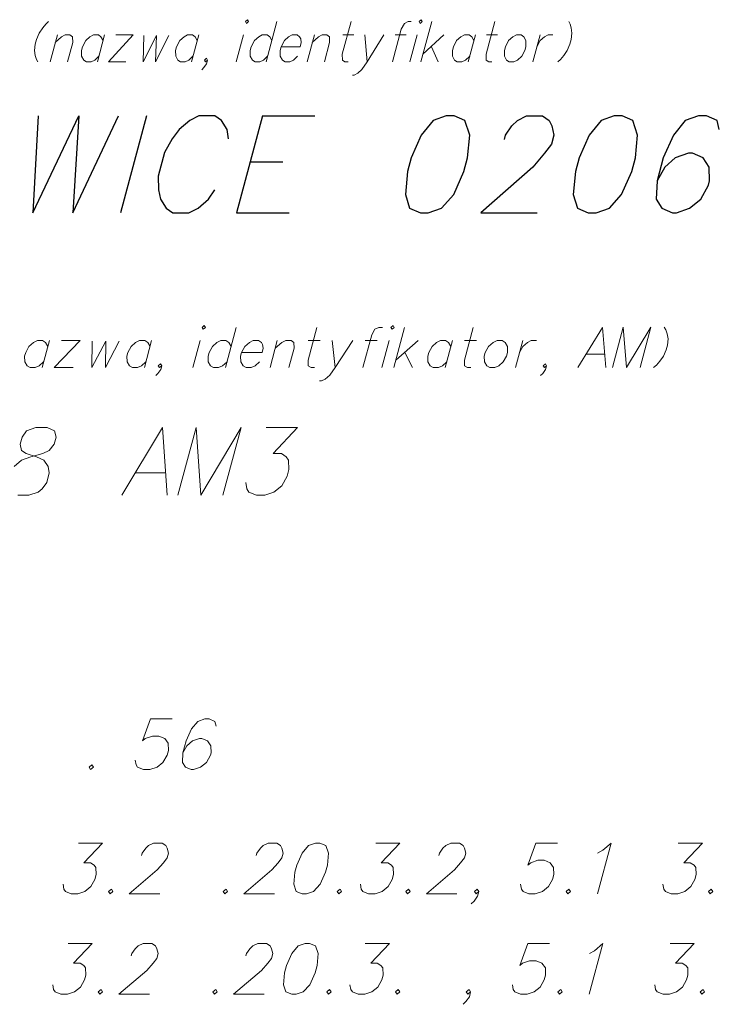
# Model space of a CAD drawing. Header units: metres. Extents: x 5555129 to 5556676, y 5635595 to 5636517.
# Tile 193 of 256: x 5556395 to 5556408, y 5635931 to 5635949. Entities that reach past the tile are written whole.
import ezdxf

# ---------------------------------------------------------------- set-up
doc = ezdxf.new("R2010")
doc.units = ezdxf.units.M
doc.header["$MEASUREMENT"] = 0
doc.layers.add('#RAMKA', color=7, linetype='Continuous', lineweight=18)

# ---------------------------------------------------------------- blocks, each defined once
blk = doc.blocks.new('*U1919')
at = {"layer": '#RAMKA', "color": 7, "linetype": 'ByBlock', "lineweight": 18}
blk.add_line((5555281.559, 5636189.953), (5555281.428, 5636189.464), dxfattribs=at)
at = {"layer": '#RAMKA', "color": 7, "linetype": 'ByBlock', "lineweight": 18, "flags": 128}
blk.add_lwpolyline([(5555281.522, 5636189.815), (5555281.636, 5636189.918), (5555281.702, 5636189.953), (5555281.788, 5636189.953), (5555281.836, 5636189.918), (5555281.837, 5636189.815), (5555281.742, 5636189.464)], dxfattribs=at)
blk = doc.blocks.new('*U1920')
at = {"layer": '#RAMKA', "color": 7, "linetype": 'ByBlock', "lineweight": 18}
blk.add_line((5555282.416, 5636189.953), (5555282.285, 5636189.464), dxfattribs=at)
at = {"layer": '#RAMKA', "color": 7, "linetype": 'ByBlock', "lineweight": 18, "flags": 128}
blk.add_lwpolyline([(5555282.389, 5636189.849), (5555282.35, 5636189.918), (5555282.302, 5636189.953), (5555282.216, 5636189.953), (5555282.15, 5636189.918), (5555282.074, 5636189.849), (5555282.016, 5636189.74), (5555281.998, 5636189.671), (5555281.999, 5636189.567), (5555282.037, 5636189.498), (5555282.085, 5636189.464), (5555282.171, 5636189.464), (5555282.238, 5636189.498), (5555282.313, 5636189.567)], dxfattribs=at)
blk = doc.blocks.new('*U1921')
at = {"layer": '#RAMKA', "color": 7, "linetype": 'ByBlock', "lineweight": 18}
for p, q in [((5555282.931, 5636189.953), (5555282.485, 5636189.464)), ((5555282.616, 5636189.953), (5555282.931, 5636189.953)), ((5555282.485, 5636189.464), (5555282.8, 5636189.464))]:
    blk.add_line(p, q, dxfattribs=at)
blk = doc.blocks.new('*U1922')
at = {"layer": '#RAMKA', "color": 7, "linetype": 'ByBlock', "lineweight": 18}
blk.add_line((5555284.121, 5636189.953), (5555283.989, 5636189.464), dxfattribs=at)
at = {"layer": '#RAMKA', "color": 7, "linetype": 'ByBlock', "lineweight": 18, "flags": 128}
blk.add_lwpolyline([(5555284.093, 5636189.849), (5555284.054, 5636189.918), (5555284.006, 5636189.953), (5555283.92, 5636189.953), (5555283.854, 5636189.918), (5555283.778, 5636189.849), (5555283.721, 5636189.74), (5555283.702, 5636189.671), (5555283.703, 5636189.567), (5555283.742, 5636189.498), (5555283.789, 5636189.464), (5555283.875, 5636189.464), (5555283.942, 5636189.498), (5555284.017, 5636189.567)], dxfattribs=at)
blk = doc.blocks.new('*U1923')
at = {"layer": '#RAMKA', "color": 7, "linetype": 'ByBlock', "lineweight": 18}
blk.add_line((5555284.93, 5636189.953), (5555284.799, 5636189.464), dxfattribs=at)
at = {"layer": '#RAMKA', "color": 7, "linetype": 'ByBlock', "lineweight": 18, "flags": 128}
blk.add_lwpolyline([(5555284.966, 5636190.194), (5555284.986, 5636190.16), (5555285.023, 5636190.194), (5555285.004, 5636190.229), (5555284.966, 5636190.194)], dxfattribs=at)
blk = doc.blocks.new('*U1924')
at = {"layer": '#RAMKA', "color": 7, "linetype": 'ByBlock', "lineweight": 18}
blk.add_line((5555285.538, 5636190.194), (5555285.342, 5636189.464), dxfattribs=at)
at = {"layer": '#RAMKA', "color": 7, "linetype": 'ByBlock', "lineweight": 18, "flags": 128}
blk.add_lwpolyline([(5555285.445, 5636189.849), (5555285.407, 5636189.918), (5555285.359, 5636189.953), (5555285.273, 5636189.953), (5555285.207, 5636189.918), (5555285.131, 5636189.849), (5555285.073, 5636189.74), (5555285.055, 5636189.671), (5555285.055, 5636189.567), (5555285.094, 5636189.498), (5555285.142, 5636189.464), (5555285.228, 5636189.464), (5555285.294, 5636189.498), (5555285.37, 5636189.567)], dxfattribs=at)
blk = doc.blocks.new('*U1925')
at = {"layer": '#RAMKA', "color": 7, "linetype": 'ByBlock', "lineweight": 18}
blk.add_line((5555286.216, 5636189.953), (5555286.085, 5636189.464), dxfattribs=at)
at = {"layer": '#RAMKA', "color": 7, "linetype": 'ByBlock', "lineweight": 18, "flags": 128}
blk.add_lwpolyline([(5555286.179, 5636189.815), (5555286.293, 5636189.918), (5555286.359, 5636189.953), (5555286.445, 5636189.953), (5555286.493, 5636189.918), (5555286.493, 5636189.815), (5555286.399, 5636189.464)], dxfattribs=at)
blk = doc.blocks.new('*U1926')
at = {"layer": '#RAMKA', "color": 7, "linetype": 'ByBlock', "lineweight": 18}
blk.add_line((5555286.73, 5636189.953), (5555286.93, 5636189.953), dxfattribs=at)
at = {"layer": '#RAMKA', "color": 7, "linetype": 'ByBlock', "lineweight": 18, "flags": 128}
blk.add_lwpolyline([(5555286.881, 5636190.194), (5555286.722, 5636189.602), (5555286.723, 5636189.498), (5555286.771, 5636189.464), (5555286.828, 5636189.464)], dxfattribs=at)
blk = doc.blocks.new('*U1927')
at = {"layer": '#RAMKA', "color": 7, "linetype": 'ByBlock', "lineweight": 18}
blk.add_line((5555287.131, 5636189.953), (5555287.171, 5636189.464), dxfattribs=at)
at = {"layer": '#RAMKA', "color": 7, "linetype": 'ByBlock', "lineweight": 18, "flags": 128}
blk.add_lwpolyline([(5555287.473, 5636189.953), (5555287.171, 5636189.464), (5555287.077, 5636189.326), (5555287.001, 5636189.257), (5555286.935, 5636189.222), (5555286.906, 5636189.222)], dxfattribs=at)
blk = doc.blocks.new('*U1928')
at = {"layer": '#RAMKA', "color": 7, "linetype": 'ByBlock', "lineweight": 18}
blk.add_line((5555287.678, 5636189.953), (5555287.878, 5636189.953), dxfattribs=at)
at = {"layer": '#RAMKA', "color": 7, "linetype": 'ByBlock', "lineweight": 18, "flags": 128}
blk.add_lwpolyline([(5555287.972, 5636190.194), (5555287.914, 5636190.194), (5555287.848, 5636190.16), (5555287.792, 5636190.056), (5555287.633, 5636189.464)], dxfattribs=at)
blk = doc.blocks.new('*U1929')
at = {"layer": '#RAMKA', "color": 7, "linetype": 'ByBlock', "lineweight": 18}
blk.add_line((5555288.078, 5636189.953), (5555287.947, 5636189.464), dxfattribs=at)
at = {"layer": '#RAMKA', "color": 7, "linetype": 'ByBlock', "lineweight": 18, "flags": 128}
blk.add_lwpolyline([(5555288.114, 5636190.194), (5555288.134, 5636190.16), (5555288.172, 5636190.194), (5555288.152, 5636190.229), (5555288.114, 5636190.194)], dxfattribs=at)
blk = doc.blocks.new('*U1930')
at = {"layer": '#RAMKA', "color": 7, "linetype": 'ByBlock', "lineweight": 18}
for p, q in [((5555288.343, 5636190.194), (5555288.147, 5636189.464)), ((5555288.564, 5636189.953), (5555288.184, 5636189.602)), ((5555288.336, 5636189.74), (5555288.462, 5636189.464))]:
    blk.add_line(p, q, dxfattribs=at)
blk = doc.blocks.new('*U1931')
at = {"layer": '#RAMKA', "color": 7, "linetype": 'ByBlock', "lineweight": 18}
blk.add_line((5555289.136, 5636189.953), (5555289.005, 5636189.464), dxfattribs=at)
at = {"layer": '#RAMKA', "color": 7, "linetype": 'ByBlock', "lineweight": 18, "flags": 128}
blk.add_lwpolyline([(5555289.108, 5636189.849), (5555289.069, 5636189.918), (5555289.021, 5636189.953), (5555288.936, 5636189.953), (5555288.869, 5636189.918), (5555288.793, 5636189.849), (5555288.736, 5636189.74), (5555288.717, 5636189.671), (5555288.718, 5636189.567), (5555288.757, 5636189.498), (5555288.804, 5636189.464), (5555288.89, 5636189.464), (5555288.957, 5636189.498), (5555289.032, 5636189.567)], dxfattribs=at)
blk = doc.blocks.new('*U1932')
at = {"layer": '#RAMKA', "color": 7, "linetype": 'ByBlock', "lineweight": 18}
blk.add_line((5555289.336, 5636189.953), (5555289.536, 5636189.953), dxfattribs=at)
at = {"layer": '#RAMKA', "color": 7, "linetype": 'ByBlock', "lineweight": 18, "flags": 128}
blk.add_lwpolyline([(5555289.486, 5636190.194), (5555289.327, 5636189.602), (5555289.328, 5636189.498), (5555289.376, 5636189.464), (5555289.433, 5636189.464)], dxfattribs=at)
blk = doc.blocks.new('*U1933')
at = {"layer": '#RAMKA', "color": 7, "linetype": 'ByBlock', "lineweight": 18}
blk.add_line((5555290.307, 5636189.953), (5555290.176, 5636189.464), dxfattribs=at)
at = {"layer": '#RAMKA', "color": 7, "linetype": 'ByBlock', "lineweight": 18, "flags": 128}
blk.add_lwpolyline([(5555290.25, 5636189.74), (5555290.308, 5636189.849), (5555290.384, 5636189.918), (5555290.45, 5636189.953), (5555290.536, 5636189.953)], dxfattribs=at)
blk = doc.blocks.new('*U1946')
at = {"layer": '#RAMKA', "color": 7, "linetype": 'ByBlock', "lineweight": 18}
blk.add_line((5555281.414, 5636184.413), (5555281.283, 5636183.924), dxfattribs=at)
at = {"layer": '#RAMKA', "color": 7, "linetype": 'ByBlock', "lineweight": 18, "flags": 128}
blk.add_lwpolyline([(5555281.387, 5636184.309), (5555281.343, 5636184.378), (5555281.29, 5636184.413), (5555281.197, 5636184.413), (5555281.126, 5636184.378), (5555281.045, 5636184.309), (5555280.985, 5636184.2), (5555280.966, 5636184.131), (5555280.97, 5636184.027), (5555281.013, 5636183.958), (5555281.066, 5636183.924), (5555281.159, 5636183.924), (5555281.231, 5636183.958), (5555281.311, 5636184.027)], dxfattribs=at)
blk = doc.blocks.new('*U1947')
at = {"layer": '#RAMKA', "color": 7, "linetype": 'ByBlock', "lineweight": 18}
for p, q in [((5555281.974, 5636184.413), (5555281.501, 5636183.924)), ((5555281.632, 5636184.413), (5555281.974, 5636184.413)), ((5555281.501, 5636183.924), (5555281.843, 5636183.924))]:
    blk.add_line(p, q, dxfattribs=at)
blk = doc.blocks.new('*U1948')
at = {"layer": '#RAMKA', "color": 7, "linetype": 'ByBlock', "lineweight": 18}
blk.add_line((5555283.267, 5636184.413), (5555283.136, 5636183.924), dxfattribs=at)
at = {"layer": '#RAMKA', "color": 7, "linetype": 'ByBlock', "lineweight": 18, "flags": 128}
blk.add_lwpolyline([(5555283.239, 5636184.309), (5555283.196, 5636184.378), (5555283.143, 5636184.413), (5555283.049, 5636184.413), (5555282.978, 5636184.378), (5555282.897, 5636184.309), (5555282.837, 5636184.2), (5555282.819, 5636184.131), (5555282.822, 5636184.027), (5555282.866, 5636183.958), (5555282.918, 5636183.924), (5555283.012, 5636183.924), (5555283.083, 5636183.958), (5555283.164, 5636184.027)], dxfattribs=at)
blk = doc.blocks.new('*U1949')
at = {"layer": '#RAMKA', "color": 7, "linetype": 'ByBlock', "lineweight": 18}
blk.add_line((5555284.147, 5636184.413), (5555284.016, 5636183.924), dxfattribs=at)
at = {"layer": '#RAMKA', "color": 7, "linetype": 'ByBlock', "lineweight": 18, "flags": 128}
blk.add_lwpolyline([(5555284.181, 5636184.654), (5555284.202, 5636184.62), (5555284.243, 5636184.654), (5555284.221, 5636184.689), (5555284.181, 5636184.654)], dxfattribs=at)
blk = doc.blocks.new('*U1950')
at = {"layer": '#RAMKA', "color": 7, "linetype": 'ByBlock', "lineweight": 18}
blk.add_line((5555284.802, 5636184.654), (5555284.606, 5636183.924), dxfattribs=at)
at = {"layer": '#RAMKA', "color": 7, "linetype": 'ByBlock', "lineweight": 18, "flags": 128}
blk.add_lwpolyline([(5555284.709, 5636184.309), (5555284.666, 5636184.378), (5555284.613, 5636184.413), (5555284.52, 5636184.413), (5555284.448, 5636184.378), (5555284.368, 5636184.309), (5555284.307, 5636184.2), (5555284.289, 5636184.131), (5555284.292, 5636184.027), (5555284.336, 5636183.958), (5555284.389, 5636183.924), (5555284.482, 5636183.924), (5555284.553, 5636183.958), (5555284.634, 5636184.027)], dxfattribs=at)
blk = doc.blocks.new('*U1951')
at = {"layer": '#RAMKA', "color": 7, "linetype": 'ByBlock', "lineweight": 18}
blk.add_line((5555285.545, 5636184.413), (5555285.414, 5636183.924), dxfattribs=at)
at = {"layer": '#RAMKA', "color": 7, "linetype": 'ByBlock', "lineweight": 18, "flags": 128}
blk.add_lwpolyline([(5555285.508, 5636184.275), (5555285.629, 5636184.378), (5555285.7, 5636184.413), (5555285.793, 5636184.413), (5555285.846, 5636184.378), (5555285.85, 5636184.275), (5555285.756, 5636183.924)], dxfattribs=at)
blk = doc.blocks.new('*U1952')
at = {"layer": '#RAMKA', "color": 7, "linetype": 'ByBlock', "lineweight": 18}
blk.add_line((5555286.104, 5636184.413), (5555286.321, 5636184.413), dxfattribs=at)
at = {"layer": '#RAMKA', "color": 7, "linetype": 'ByBlock', "lineweight": 18, "flags": 128}
blk.add_lwpolyline([(5555286.262, 5636184.654), (5555286.103, 5636184.062), (5555286.106, 5636183.958), (5555286.159, 5636183.924), (5555286.221, 5636183.924)], dxfattribs=at)
blk = doc.blocks.new('*U1953')
at = {"layer": '#RAMKA', "color": 7, "linetype": 'ByBlock', "lineweight": 18}
blk.add_line((5555286.539, 5636184.413), (5555286.594, 5636183.924), dxfattribs=at)
at = {"layer": '#RAMKA', "color": 7, "linetype": 'ByBlock', "lineweight": 18, "flags": 128}
blk.add_lwpolyline([(5555286.912, 5636184.413), (5555286.594, 5636183.924), (5555286.495, 5636183.786), (5555286.414, 5636183.717), (5555286.343, 5636183.682), (5555286.312, 5636183.682)], dxfattribs=at)
blk = doc.blocks.new('*U1954')
at = {"layer": '#RAMKA', "color": 7, "linetype": 'ByBlock', "lineweight": 18}
blk.add_line((5555287.134, 5636184.413), (5555287.352, 5636184.413), dxfattribs=at)
at = {"layer": '#RAMKA', "color": 7, "linetype": 'ByBlock', "lineweight": 18, "flags": 128}
blk.add_lwpolyline([(5555287.448, 5636184.654), (5555287.385, 5636184.654), (5555287.314, 5636184.62), (5555287.255, 5636184.516), (5555287.096, 5636183.924)], dxfattribs=at)
blk = doc.blocks.new('*U1955')
at = {"layer": '#RAMKA', "color": 7, "linetype": 'ByBlock', "lineweight": 18}
blk.add_line((5555287.569, 5636184.413), (5555287.438, 5636183.924), dxfattribs=at)
at = {"layer": '#RAMKA', "color": 7, "linetype": 'ByBlock', "lineweight": 18, "flags": 128}
blk.add_lwpolyline([(5555287.603, 5636184.654), (5555287.625, 5636184.62), (5555287.665, 5636184.654), (5555287.643, 5636184.689), (5555287.603, 5636184.654)], dxfattribs=at)
blk = doc.blocks.new('*U1956')
at = {"layer": '#RAMKA', "color": 7, "linetype": 'ByBlock', "lineweight": 18}
for p, q in [((5555287.851, 5636184.654), (5555287.655, 5636183.924)), ((5555288.097, 5636184.413), (5555287.692, 5636184.062)), ((5555287.854, 5636184.2), (5555287.997, 5636183.924))]:
    blk.add_line(p, q, dxfattribs=at)
blk = doc.blocks.new('*U1957')
at = {"layer": '#RAMKA', "color": 7, "linetype": 'ByBlock', "lineweight": 18}
blk.add_line((5555288.718, 5636184.413), (5555288.587, 5636183.924), dxfattribs=at)
at = {"layer": '#RAMKA', "color": 7, "linetype": 'ByBlock', "lineweight": 18, "flags": 128}
blk.add_lwpolyline([(5555288.691, 5636184.309), (5555288.647, 5636184.378), (5555288.594, 5636184.413), (5555288.501, 5636184.413), (5555288.43, 5636184.378), (5555288.349, 5636184.309), (5555288.289, 5636184.2), (5555288.27, 5636184.131), (5555288.273, 5636184.027), (5555288.317, 5636183.958), (5555288.37, 5636183.924), (5555288.463, 5636183.924), (5555288.535, 5636183.958), (5555288.615, 5636184.027)], dxfattribs=at)
blk = doc.blocks.new('*U1958')
at = {"layer": '#RAMKA', "color": 7, "linetype": 'ByBlock', "lineweight": 18}
blk.add_line((5555288.936, 5636184.413), (5555289.153, 5636184.413), dxfattribs=at)
at = {"layer": '#RAMKA', "color": 7, "linetype": 'ByBlock', "lineweight": 18, "flags": 128}
blk.add_lwpolyline([(5555289.094, 5636184.654), (5555288.935, 5636184.062), (5555288.938, 5636183.958), (5555288.991, 5636183.924), (5555289.053, 5636183.924)], dxfattribs=at)
blk = doc.blocks.new('*U1959')
at = {"layer": '#RAMKA', "color": 7, "linetype": 'ByBlock', "lineweight": 18}
blk.add_line((5555289.992, 5636184.413), (5555289.861, 5636183.924), dxfattribs=at)
at = {"layer": '#RAMKA', "color": 7, "linetype": 'ByBlock', "lineweight": 18, "flags": 128}
blk.add_lwpolyline([(5555289.935, 5636184.2), (5555289.995, 5636184.309), (5555290.076, 5636184.378), (5555290.147, 5636184.413), (5555290.241, 5636184.413)], dxfattribs=at)
blk = doc.blocks.new('*U1960')
at = {"layer": '#RAMKA', "color": 7, "linetype": 'ByBlock', "lineweight": 18}
blk.add_line((5555291.137, 5636184.165), (5555291.479, 5636184.165), dxfattribs=at)
at = {"layer": '#RAMKA', "color": 7, "linetype": 'ByBlock', "lineweight": 18, "flags": 128}
blk.add_lwpolyline([(5555291.497, 5636183.924), (5555291.439, 5636184.654), (5555290.99, 5636183.924)], dxfattribs=at)
blk = doc.blocks.new('*U2342')
at = {"layer": '#RAMKA', "color": 7, "linetype": 'ByBlock', "lineweight": 25}
for p, q in [((5555285.277, 5636188.485), (5555284.807, 5636186.73)), ((5555285.277, 5636188.485), (5555286.227, 5636188.485)), ((5555285.055, 5636187.656), (5555285.644, 5636187.656)), ((5555284.807, 5636186.73), (5555285.757, 5636186.73))]:
    blk.add_line(p, q, dxfattribs=at)
blk = doc.blocks.new('*U2349')
at = {"layer": '#RAMKA', "color": 7, "linetype": 'ByBlock', "lineweight": 18}
blk.add_line((5555282.969, 5636182.017), (5555283.525, 5636182.017), dxfattribs=at)
at = {"layer": '#RAMKA', "color": 7, "linetype": 'ByBlock', "lineweight": 18, "flags": 128}
blk.add_lwpolyline([(5555283.55, 5636181.611), (5555283.467, 5636182.839), (5555282.726, 5636181.611)], dxfattribs=at)

msp = doc.modelspace()

# ---------------------------------------------------------------- linework, layer by layer
at = {"layer": '#RAMKA', "color": 7, "linetype": 'Continuous', "lineweight": 25}
msp.add_line((5556397.74499, 5635946.79236), (5556397.27474, 5635945.03736), dxfattribs=at)
at = {"layer": '#RAMKA', "color": 7, "linetype": 'Continuous', "lineweight": 18, "flags": 128}
for points in [[(5556395.97165, 5635948.50176), (5556395.92121, 5635948.45574), (5556395.86462, 5635948.38671), (5556395.80185, 5635948.29467), (5556395.75198, 5635948.17962), (5556395.72884, 5635948.09329), (5556395.71707, 5635947.97824), (5556395.73051, 5635947.8862), (5556395.75011, 5635947.81718), (5556395.77588, 5635947.77116)], [(5556405.39592, 5635948.50176), (5556405.42169, 5635948.45574), (5556405.44129, 5635948.38671), (5556405.45473, 5635948.29467), (5556405.44295, 5635948.17962), (5556405.41982, 5635948.09329), (5556405.36994, 5635947.97824), (5556405.30718, 5635947.8862), (5556405.25058, 5635947.81718), (5556405.20015, 5635947.77116)], [(5556397.69935, 5635948.24883), (5556397.68766, 5635947.77116), (5556397.92737, 5635948.24883), (5556397.91102, 5635947.77116), (5556398.15066, 5635948.24883)], [(5556400.18764, 5635948.04727), (5556400.53055, 5635948.04727), (5556400.5506, 5635948.1221), (5556400.54052, 5635948.19113), (5556400.52119, 5635948.22564), (5556400.47329, 5635948.26016), (5556400.38756, 5635948.26016), (5556400.32116, 5635948.22564), (5556400.24551, 5635948.15661), (5556400.18764, 5635948.04727), (5556400.16914, 5635947.97824), (5556400.16997, 5635947.8747), (5556400.20863, 5635947.80567), (5556400.25653, 5635947.77116), (5556400.34226, 5635947.77116), (5556400.40866, 5635947.80567), (5556400.48431, 5635947.8747)], [(5556404.45005, 5635948.26016), (5556404.38365, 5635948.22564), (5556404.30801, 5635948.15661), (5556404.25013, 5635948.04727), (5556404.23164, 5635947.97824), (5556404.23247, 5635947.8747), (5556404.27112, 5635947.80567), (5556404.31903, 5635947.77116), (5556404.40475, 5635947.77116), (5556404.47115, 5635947.80567), (5556404.5468, 5635947.8747), (5556404.60312, 5635947.97824), (5556404.62162, 5635948.04727), (5556404.62234, 5635948.15661), (5556404.58369, 5635948.22564), (5556404.53578, 5635948.26016), (5556404.45005, 5635948.26016)], [(5556398.85131, 5635947.80567), (5556398.81349, 5635947.77116), (5556398.79416, 5635947.80567), (5556398.83198, 5635947.84019), (5556398.85131, 5635947.80567), (5556398.83282, 5635947.73664), (5556398.78574, 5635947.66761), (5556398.74637, 5635947.6273)], [(5556406.18754, 5635942.23111), (5556406.3833, 5635942.96171), (5556406.44126, 5635942.23111), (5556406.88553, 5635942.96171), (5556406.68977, 5635942.23111)], [(5556407.1289, 5635942.96171), (5556407.15799, 5635942.91569), (5556407.18091, 5635942.84666), (5556407.19766, 5635942.75462), (5556407.18754, 5635942.63957), (5556407.16441, 5635942.55324), (5556407.11288, 5635942.4382), (5556407.0468, 5635942.34616), (5556406.98688, 5635942.27713), (5556406.93313, 5635942.23111)], [(5556396.75958, 5635942.70878), (5556396.758, 5635942.23111), (5556397.00744, 5635942.70878), (5556397.00081, 5635942.23111), (5556397.25017, 5635942.70878)], [(5556399.46914, 5635942.50722), (5556399.8419, 5635942.50722), (5556399.86195, 5635942.58205), (5556399.84938, 5635942.65108), (5556399.82757, 5635942.68559), (5556399.77469, 5635942.72011), (5556399.6815, 5635942.72011), (5556399.61012, 5635942.68559), (5556399.5295, 5635942.61656), (5556399.46914, 5635942.50722), (5556399.45065, 5635942.4382), (5556399.45396, 5635942.33465), (5556399.49759, 5635942.26562), (5556399.55047, 5635942.23111), (5556399.64366, 5635942.23111), (5556399.71504, 5635942.26562), (5556399.79566, 5635942.33465)], [(5556404.0976, 5635942.72011), (5556404.02622, 5635942.68559), (5556403.9456, 5635942.61656), (5556403.88524, 5635942.50722), (5556403.86674, 5635942.4382), (5556403.87006, 5635942.33465), (5556403.91369, 5635942.26562), (5556403.96657, 5635942.23111), (5556404.05976, 5635942.23111), (5556404.13113, 5635942.26562), (5556404.21175, 5635942.33465), (5556404.27056, 5635942.4382), (5556404.28906, 5635942.50722), (5556404.28729, 5635942.61656), (5556404.24366, 5635942.68559), (5556404.19079, 5635942.72011), (5556404.0976, 5635942.72011)], [(5556398.02214, 5635942.26562), (5556397.98183, 5635942.23111), (5556397.96001, 5635942.26562), (5556398.00032, 5635942.30014), (5556398.02214, 5635942.26562), (5556398.00364, 5635942.19659), (5556397.95408, 5635942.12756), (5556397.91222, 5635942.08725)], [(5556404.99576, 5635942.26562), (5556404.95545, 5635942.23111), (5556404.93364, 5635942.26562), (5556404.97395, 5635942.30014), (5556404.99576, 5635942.26562), (5556404.97727, 5635942.19659), (5556404.92771, 5635942.12756), (5556404.88584, 5635942.08725)], [(5556395.35018, 5635940.44062), (5556395.48226, 5635940.55669), (5556395.64929, 5635940.61472), (5556395.8668, 5635940.67276), (5556395.98333, 5635940.7308), (5556396.07341, 5635940.84687), (5556396.10712, 5635940.97269), (5556396.07925, 5635941.08876), (5556395.94333, 5635941.14679), (5556395.74136, 5635941.14679)], [(5556395.74136, 5635941.14679), (5556395.57434, 5635941.08876), (5556395.49275, 5635940.97269), (5556395.45903, 5635940.84687), (5556395.47842, 5635940.7308), (5556395.56385, 5635940.67276), (5556395.75027, 5635940.61472), (5556395.88619, 5635940.55669), (5556395.96455, 5635940.44062), (5556395.98394, 5635940.32455), (5556395.93729, 5635940.15044), (5556395.8557, 5635940.03437), (5556395.78118, 5635939.97633), (5556395.61415, 5635939.91829), (5556395.41219, 5635939.91829)], [(5556398.31549, 5635939.91829), (5556398.64467, 5635941.14679), (5556398.7279, 5635939.91829), (5556399.46101, 5635941.14679), (5556399.13183, 5635939.91829)], [(5556399.91543, 5635941.14679), (5556400.47931, 5635941.14679), (5556400.04087, 5635940.67276), (5556400.19234, 5635940.67276), (5556400.27777, 5635940.61472), (5556400.32119, 5635940.55669), (5556400.32503, 5635940.38258), (5556400.29393, 5635940.26651), (5556400.19679, 5635940.0924), (5556400.05622, 5635939.97633), (5556399.8892, 5635939.91829), (5556399.73773, 5635939.91829), (5556399.6018, 5635939.97633), (5556399.56686, 5635940.03437), (5556399.54747, 5635940.15044)], [(5556398.21036, 5635935.86551), (5556397.81959, 5635935.86551), (5556397.67385, 5635935.46744), (5556397.72456, 5635935.51086), (5556397.85343, 5635935.55428), (5556397.97066, 5635935.55428), (5556398.07626, 5635935.51086), (5556398.13771, 5635935.42403), (5556398.14188, 5635935.29377), (5556398.11861, 5635935.20693), (5556398.04463, 5635935.07667), (5556397.93665, 5635934.98983), (5556397.80778, 5635934.94641), (5556397.69055, 5635934.94641), (5556397.58495, 5635934.98983), (5556397.55751, 5635935.03325), (5556397.5417, 5635935.12009)], [(5556399.00921, 5635935.73525), (5556398.98684, 5635935.82209), (5556398.88124, 5635935.86551), (5556398.80309, 5635935.86551), (5556398.67422, 5635935.82209), (5556398.55921, 5635935.68454), (5556398.46196, 5635935.46744), (5556398.40379, 5635935.25035), (5556398.39633, 5635935.07667), (5556398.45122, 5635934.98983), (5556398.55681, 5635934.94641), (5556398.59589, 5635934.94641), (5556398.72476, 5635934.98983), (5556398.83274, 5635935.07667), (5556398.90672, 5635935.20693), (5556398.91836, 5635935.25035), (5556398.91418, 5635935.38061), (5556398.85273, 5635935.46744), (5556398.74714, 5635935.51086), (5556398.70806, 5635935.51086), (5556398.57919, 5635935.46744), (5556398.47777, 5635935.38061), (5556398.40379, 5635935.25035)], [(5556396.75647, 5635935.03325), (5556396.70576, 5635934.98983), (5556396.7332, 5635934.94641), (5556396.78392, 5635934.98983), (5556396.75647, 5635935.03325)], [(5556396.51233, 5635933.61555), (5556396.94875, 5635933.61555), (5556396.61269, 5635933.2609), (5556396.72992, 5635933.2609), (5556396.79644, 5635933.21748), (5556396.83045, 5635933.17406), (5556396.83463, 5635933.0438), (5556396.81136, 5635932.95696), (5556396.73738, 5635932.82671), (5556396.62939, 5635932.73987), (5556396.50053, 5635932.69645), (5556396.38329, 5635932.69645), (5556396.2777, 5635932.73987), (5556396.25025, 5635932.78329), (5556396.23444, 5635932.87013)], [(5556397.65714, 5635933.39116), (5556397.66878, 5635933.43458), (5556397.73112, 5635933.52142), (5556397.78379, 5635933.57213), (5556397.87358, 5635933.61555), (5556398.02989, 5635933.61555), (5556398.09641, 5635933.57213), (5556398.1219, 5635933.52142), (5556398.14427, 5635933.43458), (5556398.121, 5635933.34774), (5556398.05209, 5635933.2609), (5556397.93903, 5635933.13064), (5556397.43192, 5635932.69645), (5556397.98557, 5635932.69645)], [(5556399.73481, 5635933.39116), (5556399.74644, 5635933.43458), (5556399.80879, 5635933.52142), (5556399.86145, 5635933.57213), (5556399.95124, 5635933.61555), (5556400.10755, 5635933.61555), (5556400.17407, 5635933.57213), (5556400.19956, 5635933.52142), (5556400.22193, 5635933.43458), (5556400.19866, 5635933.34774), (5556400.12975, 5635933.2609), (5556400.0167, 5635933.13064), (5556399.50958, 5635932.69645), (5556400.06323, 5635932.69645)], [(5556400.81104, 5635933.61555), (5556400.68218, 5635933.57213), (5556400.56717, 5635933.43458), (5556400.46982, 5635933.21748), (5556400.43491, 5635933.08722), (5556400.41592, 5635932.87013), (5556400.45917, 5635932.73987), (5556400.56477, 5635932.69645), (5556400.64293, 5635932.69645), (5556400.77179, 5635932.73987), (5556400.89131, 5635932.87013), (5556400.98856, 5635933.08722), (5556401.02346, 5635933.21748), (5556401.04256, 5635933.43458), (5556400.9948, 5635933.57213), (5556400.8892, 5635933.61555), (5556400.81104, 5635933.61555)], [(5556401.89865, 5635933.61555), (5556402.33506, 5635933.61555), (5556401.999, 5635933.2609), (5556402.11624, 5635933.2609), (5556402.18276, 5635933.21748), (5556402.21676, 5635933.17406), (5556402.22094, 5635933.0438), (5556402.19767, 5635932.95696), (5556402.12369, 5635932.82671), (5556402.0157, 5635932.73987), (5556401.88684, 5635932.69645), (5556401.76961, 5635932.69645), (5556401.66401, 5635932.73987), (5556401.63656, 5635932.78329), (5556401.62076, 5635932.87013)], [(5556403.04346, 5635933.39116), (5556403.05509, 5635933.43458), (5556403.11744, 5635933.52142), (5556403.1701, 5635933.57213), (5556403.25989, 5635933.61555), (5556403.4162, 5635933.61555), (5556403.48272, 5635933.57213), (5556403.50821, 5635933.52142), (5556403.53058, 5635933.43458), (5556403.50731, 5635933.34774), (5556403.4384, 5635933.2609), (5556403.32535, 5635933.13064), (5556402.81823, 5635932.69645), (5556403.37188, 5635932.69645)], [(5556405.19427, 5635933.61555), (5556404.8035, 5635933.61555), (5556404.65776, 5635933.21748), (5556404.70847, 5635933.2609), (5556404.83733, 5635933.30432), (5556404.95457, 5635933.30432), (5556405.06016, 5635933.2609), (5556405.12161, 5635933.17406), (5556405.12579, 5635933.0438), (5556405.10252, 5635932.95696), (5556405.02854, 5635932.82671), (5556404.92055, 5635932.73987), (5556404.79169, 5635932.69645), (5556404.67446, 5635932.69645), (5556404.56886, 5635932.73987), (5556404.54142, 5635932.78329), (5556404.52561, 5635932.87013)], [(5556405.92086, 5635933.43458), (5556406.01261, 5635933.48529), (5556406.16474, 5635933.61555), (5556405.91847, 5635932.69645)], [(5556407.3827, 5635933.61555), (5556407.81912, 5635933.61555), (5556407.48306, 5635933.2609), (5556407.60029, 5635933.2609), (5556407.66681, 5635933.21748), (5556407.70082, 5635933.17406), (5556407.70499, 5635933.0438), (5556407.68173, 5635932.95696), (5556407.60775, 5635932.82671), (5556407.49976, 5635932.73987), (5556407.37089, 5635932.69645), (5556407.25366, 5635932.69645), (5556407.14806, 5635932.73987), (5556407.12062, 5635932.78329), (5556407.10481, 5635932.87013)], [(5556397.11005, 5635932.78329), (5556397.05934, 5635932.73987), (5556397.08679, 5635932.69645), (5556397.1375, 5635932.73987), (5556397.11005, 5635932.78329)], [(5556399.18772, 5635932.78329), (5556399.13701, 5635932.73987), (5556399.16445, 5635932.69645), (5556399.21516, 5635932.73987), (5556399.18772, 5635932.78329)], [(5556401.25235, 5635932.78329), (5556401.20164, 5635932.73987), (5556401.22909, 5635932.69645), (5556401.2798, 5635932.73987), (5556401.25235, 5635932.78329)], [(5556402.49637, 5635932.78329), (5556402.44566, 5635932.73987), (5556402.4731, 5635932.69645), (5556402.52381, 5635932.73987), (5556402.49637, 5635932.78329)], [(5556403.76782, 5635932.73987), (5556403.71711, 5635932.69645), (5556403.68967, 5635932.73987), (5556403.74038, 5635932.78329), (5556403.76782, 5635932.73987), (5556403.74455, 5635932.65303), (5556403.68221, 5635932.56619), (5556403.62954, 5635932.51548)], [(5556405.40122, 5635932.78329), (5556405.35051, 5635932.73987), (5556405.37795, 5635932.69645), (5556405.42866, 5635932.73987), (5556405.40122, 5635932.78329)], [(5556407.98042, 5635932.78329), (5556407.92971, 5635932.73987), (5556407.95716, 5635932.69645), (5556408.00787, 5635932.73987), (5556407.98042, 5635932.78329)], [(5556396.32473, 5635931.79454), (5556396.76114, 5635931.79454), (5556396.42509, 5635931.4399), (5556396.54232, 5635931.4399), (5556396.60884, 5635931.39648), (5556396.64285, 5635931.35306), (5556396.64702, 5635931.2228), (5556396.62375, 5635931.13596), (5556396.54977, 5635931.0057), (5556396.44179, 5635930.91887), (5556396.31292, 5635930.87545), (5556396.19569, 5635930.87545), (5556396.09009, 5635930.91887), (5556396.06265, 5635930.96228), (5556396.04684, 5635931.04912)], [(5556397.46954, 5635931.57015), (5556397.48117, 5635931.61357), (5556397.54352, 5635931.70041), (5556397.59618, 5635931.75112), (5556397.68597, 5635931.79454), (5556397.84228, 5635931.79454), (5556397.9088, 5635931.75112), (5556397.93429, 5635931.70041), (5556397.95666, 5635931.61357), (5556397.9334, 5635931.52674), (5556397.86449, 5635931.4399), (5556397.75143, 5635931.30964), (5556397.24432, 5635930.87545), (5556397.79796, 5635930.87545)], [(5556399.5472, 5635931.57015), (5556399.55884, 5635931.61357), (5556399.62118, 5635931.70041), (5556399.67385, 5635931.75112), (5556399.76364, 5635931.79454), (5556399.91995, 5635931.79454), (5556399.98647, 5635931.75112), (5556400.01196, 5635931.70041), (5556400.03433, 5635931.61357), (5556400.01106, 5635931.52674), (5556399.94215, 5635931.4399), (5556399.82909, 5635931.30964), (5556399.32198, 5635930.87545), (5556399.87562, 5635930.87545)], [(5556400.62344, 5635931.79454), (5556400.49457, 5635931.75112), (5556400.37956, 5635931.61357), (5556400.28221, 5635931.39648), (5556400.24731, 5635931.26622), (5556400.22832, 5635931.04912), (5556400.27157, 5635930.91887), (5556400.37717, 5635930.87545), (5556400.45532, 5635930.87545), (5556400.58419, 5635930.91887), (5556400.70371, 5635931.04912), (5556400.80096, 5635931.26622), (5556400.83586, 5635931.39648), (5556400.85495, 5635931.61357), (5556400.80719, 5635931.75112), (5556400.70159, 5635931.79454), (5556400.62344, 5635931.79454)], [(5556401.71104, 5635931.79454), (5556402.14746, 5635931.79454), (5556401.8114, 5635931.4399), (5556401.92863, 5635931.4399), (5556401.99515, 5635931.39648), (5556402.02916, 5635931.35306), (5556402.03333, 5635931.2228), (5556402.01007, 5635931.13596), (5556401.93609, 5635931.0057), (5556401.8281, 5635930.91887), (5556401.69923, 5635930.87545), (5556401.582, 5635930.87545), (5556401.4764, 5635930.91887), (5556401.44896, 5635930.96228), (5556401.43315, 5635931.04912)], [(5556405.04574, 5635931.79454), (5556404.65497, 5635931.79454), (5556404.50923, 5635931.39648), (5556404.55994, 5635931.4399), (5556404.68881, 5635931.48332), (5556404.80604, 5635931.48332), (5556404.91164, 5635931.4399), (5556404.97309, 5635931.35306), (5556404.97726, 5635931.2228), (5556404.95399, 5635931.13596), (5556404.88001, 5635931.0057), (5556404.77203, 5635930.91887), (5556404.64316, 5635930.87545), (5556404.52593, 5635930.87545), (5556404.42033, 5635930.91887), (5556404.39289, 5635930.96228), (5556404.37708, 5635931.04912)], [(5556405.77234, 5635931.61357), (5556405.86408, 5635931.66429), (5556406.01621, 5635931.79454), (5556405.76994, 5635930.87545)], [(5556407.23417, 5635931.79454), (5556407.67059, 5635931.79454), (5556407.33453, 5635931.4399), (5556407.45177, 5635931.4399), (5556407.51829, 5635931.39648), (5556407.55229, 5635931.35306), (5556407.55647, 5635931.2228), (5556407.5332, 5635931.13596), (5556407.45922, 5635931.0057), (5556407.35123, 5635930.91887), (5556407.22237, 5635930.87545), (5556407.10514, 5635930.87545), (5556406.99954, 5635930.91887), (5556406.97209, 5635930.96228), (5556406.95629, 5635931.04912)], [(5556396.92245, 5635930.96228), (5556396.87174, 5635930.91887), (5556396.89918, 5635930.87545), (5556396.94989, 5635930.91887), (5556396.92245, 5635930.96228)], [(5556399.00011, 5635930.96228), (5556398.9494, 5635930.91887), (5556398.97685, 5635930.87545), (5556399.02756, 5635930.91887), (5556399.00011, 5635930.96228)], [(5556401.06475, 5635930.96228), (5556401.01404, 5635930.91887), (5556401.04148, 5635930.87545), (5556401.09219, 5635930.91887), (5556401.06475, 5635930.96228)], [(5556402.30876, 5635930.96228), (5556402.25805, 5635930.91887), (5556402.28549, 5635930.87545), (5556402.33621, 5635930.91887), (5556402.30876, 5635930.96228)], [(5556403.6193, 5635930.91887), (5556403.56858, 5635930.87545), (5556403.54114, 5635930.91887), (5556403.59185, 5635930.96228), (5556403.6193, 5635930.91887), (5556403.59603, 5635930.83203), (5556403.53368, 5635930.74519), (5556403.48102, 5635930.69448)], [(5556405.25269, 5635930.96228), (5556405.20198, 5635930.91887), (5556405.22942, 5635930.87545), (5556405.28013, 5635930.91887), (5556405.25269, 5635930.96228)], [(5556407.8319, 5635930.96228), (5556407.78119, 5635930.91887), (5556407.80863, 5635930.87545), (5556407.85934, 5635930.91887), (5556407.8319, 5635930.96228)]]:
    msp.add_lwpolyline(points, dxfattribs=at)
at = {"layer": '#RAMKA', "color": 7, "linetype": 'Continuous', "lineweight": 25, "flags": 128}
for points in [[(5556395.78536, 5635946.79236), (5556395.68787, 5635945.03736), (5556396.51877, 5635946.79236), (5556396.40917, 5635945.03736), (5556397.24008, 5635946.79236)], [(5556399.23289, 5635946.37781), (5556399.20519, 5635946.54363), (5556399.10536, 5635946.70945), (5556398.98332, 5635946.79236), (5556398.6948, 5635946.79236), (5556398.52832, 5635946.70945), (5556398.33963, 5635946.54363), (5556398.21095, 5635946.37781), (5556398.07218, 5635946.12909), (5556397.95737, 5635945.70062), (5556397.96286, 5635945.4519), (5556398.00267, 5635945.28608), (5556398.1025, 5635945.12026), (5556398.22455, 5635945.03736), (5556398.51307, 5635945.03736), (5556398.67954, 5635945.12026), (5556398.86823, 5635945.28608), (5556398.98479, 5635945.4519)], [(5556403.1788, 5635946.79236), (5556402.94019, 5635946.70945), (5556402.72556, 5635946.4468), (5556402.54216, 5635946.03226), (5556402.47552, 5635945.78353), (5556402.43676, 5635945.36899), (5556402.51437, 5635945.12026), (5556402.70855, 5635945.03736), (5556402.85281, 5635945.03736), (5556403.09142, 5635945.12026), (5556403.31425, 5635945.36899), (5556403.49746, 5635945.78353), (5556403.5641, 5635946.03226), (5556403.60305, 5635946.4468), (5556403.51724, 5635946.70945), (5556403.32306, 5635946.79236), (5556403.1788, 5635946.79236)], [(5556404.23, 5635946.36389), (5556404.25222, 5635946.4468), (5556404.36878, 5635946.61261), (5556404.46686, 5635946.70945), (5556404.63333, 5635946.79236), (5556404.92185, 5635946.79236), (5556405.0439, 5635946.70945), (5556405.09008, 5635946.61261), (5556405.1299, 5635946.4468), (5556405.08547, 5635946.28098), (5556404.95679, 5635946.11516), (5556404.74589, 5635945.86644), (5556403.80243, 5635945.03736), (5556404.82437, 5635945.03736)], [(5556406.22038, 5635946.79236), (5556405.98178, 5635946.70945), (5556405.76714, 5635946.4468), (5556405.58375, 5635946.03226), (5556405.5171, 5635945.78353), (5556405.47834, 5635945.36899), (5556405.55596, 5635945.12026), (5556405.75013, 5635945.03736), (5556405.89439, 5635945.03736), (5556406.133, 5635945.12026), (5556406.35584, 5635945.36899), (5556406.53904, 5635945.78353), (5556406.60569, 5635946.03226), (5556406.64463, 5635946.4468), (5556406.55882, 5635946.70945), (5556406.36465, 5635946.79236), (5556406.22038, 5635946.79236)], [(5556408.1253, 5635946.54363), (5556408.08548, 5635946.70945), (5556407.89131, 5635946.79236), (5556407.74705, 5635946.79236), (5556407.50844, 5635946.70945), (5556407.29381, 5635946.4468), (5556407.1106, 5635946.03226), (5556406.99952, 5635945.61771), (5556406.98279, 5635945.28608), (5556407.08262, 5635945.12026), (5556407.2768, 5635945.03736), (5556407.34893, 5635945.03736), (5556407.58753, 5635945.12026), (5556407.78834, 5635945.28608), (5556407.92712, 5635945.53481), (5556407.94933, 5635945.61771), (5556407.94385, 5635945.86644), (5556407.8319, 5635946.03226), (5556407.63773, 5635946.11516), (5556407.5656, 5635946.11516), (5556407.32699, 5635946.03226), (5556407.1383, 5635945.86644), (5556406.99952, 5635945.61771)]]:
    msp.add_lwpolyline(points, dxfattribs=at)

# ---------------------------------------------------------------- block references
at = {"layer": '#RAMKA', "color": 7, "linetype": 'Continuous', "lineweight": 18}
for name in ['*U1923', '*U1924', '*U1926', '*U1928', '*U1929', '*U1930', '*U1932', '*U1919', '*U1920', '*U1921', '*U1922', '*U1925', '*U1927', '*U1931', '*U1933', '*U1949', '*U1950', '*U1952', '*U1954', '*U1955', '*U1956', '*U1958', '*U1960', '*U1946', '*U1947', '*U1948', '*U1951', '*U1953', '*U1957', '*U1959', '*U2349']:
    msp.add_blockref(name, (1114.57154, -241.69257), dxfattribs=at)
at = {"layer": '#RAMKA', "color": 7, "linetype": 'Continuous', "lineweight": 25}
msp.add_blockref('*U2342', (1114.57154, -241.69257), dxfattribs=at)

doc.saveas('drawing.dxf')
